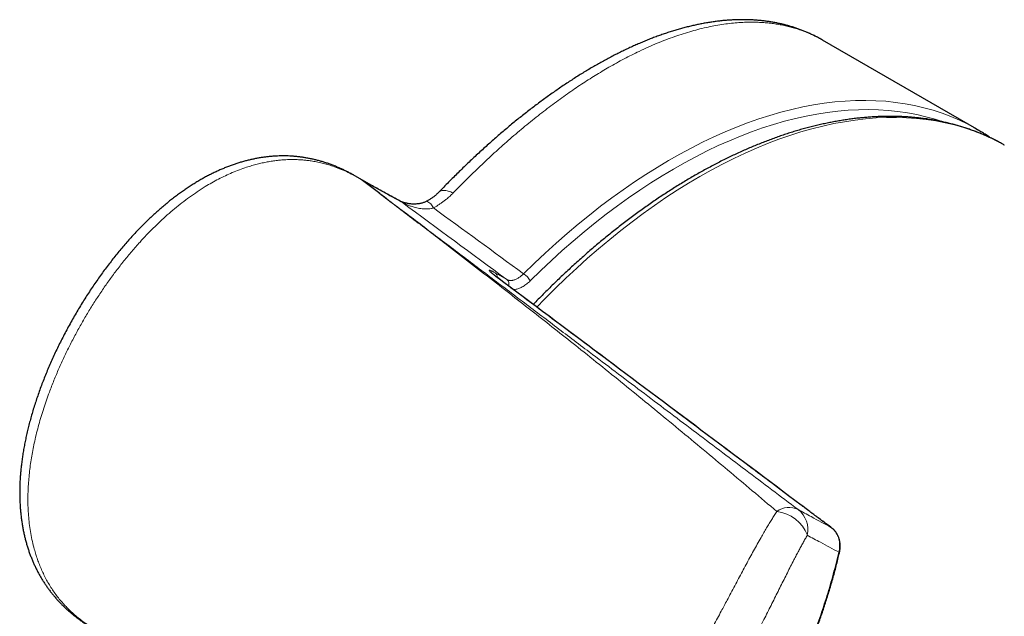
# Model space of a CAD drawing. Header units: millimetres. Extents: x 8 to 754, y 12 to 417.
# Tile 30 of 69: x 517 to 560, y 253 to 279. Entities that reach past the tile are written whole.
import ezdxf

# ---------------------------------------------------------------- set-up
doc = ezdxf.new("R2010")
doc.units = ezdxf.units.MM

msp = doc.modelspace()

# ---------------------------------------------------------------- linework, layer by layer
at = {"color": 7, "linetype": 'Continuous', "lineweight": 30}
for p, q in [((558.341, 274.365), (551.666, 278.218)), ((551.667, 278.217), (551.666, 278.217)), ((532.25, 271.889), (531.484, 272.331)), ((532.532, 271.577), (531.777, 272.15)), ((531.778, 272.151), (531.881, 272.092)), ((532.211, 271.91), (532.219, 271.906))]:
    msp.add_line(p, q, dxfattribs=at)
at = {"color": 252, "linetype": 'Continuous', "lineweight": 0}
for p, q in [((531.933, 272.063), (532.215, 271.907)), ((537.52, 268.15), (538.021, 267.861)), ((552.066, 257.123), (552.055, 257.13))]:
    msp.add_line(p, q, dxfattribs=at)
at = {"color": 252, "linetype": 'Continuous', "lineweight": 0, "flags": 128}
for points in [[(538.747, 268.112), (539.211, 268.566), (539.68, 269.007), (540.152, 269.437), (540.628, 269.854), (541.107, 270.258), (541.589, 270.649), (542.073, 271.028), (542.559, 271.392), (543.046, 271.743), (543.536, 272.08), (544.026, 272.403), (544.517, 272.711), (545.008, 273.005), (545.5, 273.284), (545.991, 273.547), (546.482, 273.796), (546.971, 274.029), (547.459, 274.247), (547.946, 274.449), (548.431, 274.635), (548.913, 274.805), (549.393, 274.959), (549.87, 275.096), (550.343, 275.218), (550.813, 275.323), (551.279, 275.412), (551.741, 275.484), (552.198, 275.539), (552.651, 275.578), (553.098, 275.601), (553.539, 275.606), (553.975, 275.596), (554.405, 275.568), (554.828, 275.524), (555.244, 275.463), (555.654, 275.386), (556.056, 275.292), (556.451, 275.182), (556.838, 275.055), (557.217, 274.912), (557.587, 274.753), (557.949, 274.578), (558.206, 274.442)], [(556.881, 274.678), (556.535, 274.79), (556.144, 274.899), (555.747, 274.992), (555.342, 275.068), (554.93, 275.128), (554.511, 275.172), (554.087, 275.199), (553.656, 275.21), (553.219, 275.204), (552.777, 275.182), (552.33, 275.144), (551.878, 275.089), (551.421, 275.018), (550.961, 274.93), (550.496, 274.826), (550.028, 274.706), (549.557, 274.57), (549.082, 274.417), (548.605, 274.249), (548.126, 274.065), (547.645, 273.866), (547.162, 273.651), (546.678, 273.42), (546.193, 273.174), (545.707, 272.914), (545.221, 272.638), (544.736, 272.348), (544.25, 272.043), (543.765, 271.724), (543.282, 271.391), (542.799, 271.044), (542.319, 270.683), (541.84, 270.309), (541.364, 269.922), (540.891, 269.522), (540.42, 269.11), (539.953, 268.686), (539.49, 268.249), (539.031, 267.801)], [(559.532, 273.677), (559.263, 273.822), (558.903, 273.999), (558.534, 274.16), (558.157, 274.304), (557.772, 274.432), (557.379, 274.544), (556.978, 274.64), (556.57, 274.719), (556.155, 274.782), (555.734, 274.828), (555.306, 274.858), (554.872, 274.871), (554.432, 274.868), (553.986, 274.848), (553.535, 274.811), (553.08, 274.758), (552.62, 274.688), (552.155, 274.602), (551.687, 274.5), (551.214, 274.381), (550.739, 274.246), (550.261, 274.095), (549.779, 273.928), (549.296, 273.744), (548.81, 273.545), (548.323, 273.331), (547.835, 273.101), (547.345, 272.855), (546.855, 272.594), (546.365, 272.319), (545.874, 272.028), (545.384, 271.723), (544.894, 271.403), (544.406, 271.069), (543.919, 270.722), (543.433, 270.36), (542.95, 269.985), (542.469, 269.597), (541.99, 269.195), (541.515, 268.782), (541.043, 268.355), (540.574, 267.917), (540.11, 267.467), (539.649, 267.005), (539.322, 266.666)], [(531.484, 272.331), (531.501, 272.321), (531.64, 272.238), (531.778, 272.151), (531.778, 272.151), (531.778, 272.151)], [(535.704, 271.607), (535.648, 271.632), (535.594, 271.654), (535.54, 271.673), (535.488, 271.689), (535.438, 271.701), (535.39, 271.709), (535.344, 271.714), (535.3, 271.716), (535.259, 271.714), (535.22, 271.708), (535.184, 271.699), (535.151, 271.687), (535.121, 271.671), (535.094, 271.651), (535.074, 271.633)]]:
    msp.add_lwpolyline(points, dxfattribs=at)
at = {"color": 7, "linetype": 'Continuous', "lineweight": 30, "flags": 128}
msp.add_lwpolyline([(558.206, 274.442), (558.302, 274.387), (558.473, 274.288)], dxfattribs=at)
at = {"color": 252, "linetype": 'Continuous', "lineweight": 0}
for centre, radius, start, end in [((532.974, 270.451), 0.906, 54.2272, 60.9657), ((534.349, 270.748), 0.541, 22.8682, 67.2603), ((537.368, 267.959), 0.244, 356.9748, 51.4817), ((537.851, 267.661), 0.262, 342.3926, 49.9007), ((538.381, 267.494), 0.718, 25.2893, 59.4178), ((550.222, 257.118), 0.887, 63.9545, 126.5261), ((549.507, 256.231), 1.611, 20.7471, 83.3118), ((549.942, 257.044), 1.098, 347.2407, 52.4428), ((552.352, 256.031), 0.0468, 357.8246, 59.159)]:
    msp.add_arc(centre, radius, start, end, dxfattribs=at)
for centre, major_axis, ratio, start_param, end_param in [((638.41, 196.394), (207.127, -151.265), 0.006629, 4.186137, 4.211246), ((638.97, 197.22), (207.594, -150.386), 0.006162, 4.191445, 4.213027)]:
    msp.add_ellipse(centre, major_axis=major_axis, ratio=ratio, start_param=start_param, end_param=end_param, dxfattribs=at)
at = {"color": 7, "linetype": 'Continuous', "lineweight": 30}
for points, knots in [([(551.668, 278.217), (551.644, 278.231), (551.573, 278.272), (551.454, 278.336), (551.31, 278.41), (551.165, 278.479), (551.018, 278.545), (550.869, 278.607), (550.718, 278.666), (550.564, 278.721), (550.409, 278.772), (550.252, 278.82), (550.093, 278.864), (549.933, 278.904), (549.771, 278.94), (549.607, 278.973), (549.441, 279.002), (549.273, 279.027), (549.104, 279.049), (548.932, 279.066), (548.759, 279.08), (548.584, 279.09), (548.407, 279.096), (548.228, 279.099), (548.048, 279.097), (547.867, 279.092), (547.683, 279.082), (547.499, 279.069), (547.313, 279.052), (547.125, 279.031), (546.936, 279.005), (546.746, 278.976), (546.554, 278.943), (546.361, 278.906), (546.166, 278.865), (545.97, 278.82), (545.772, 278.771), (545.575, 278.719), (545.376, 278.663), (545.177, 278.603), (544.976, 278.538), (544.774, 278.47), (544.572, 278.399), (544.369, 278.323), (544.166, 278.244), (543.961, 278.162), (543.756, 278.075), (543.55, 277.985), (543.344, 277.891), (543.137, 277.794), (542.929, 277.693), (542.72, 277.588), (542.511, 277.48), (542.302, 277.368), (542.092, 277.253), (541.882, 277.134), (541.672, 277.012), (541.461, 276.887), (541.25, 276.758), (541.038, 276.626), (540.828, 276.49), (540.616, 276.352), (540.404, 276.21), (540.191, 276.064), (539.978, 275.915), (539.765, 275.763), (539.553, 275.609), (539.342, 275.452), (539.13, 275.291), (538.918, 275.128), (538.705, 274.96), (538.493, 274.791), (538.282, 274.619), (538.07, 274.443), (537.859, 274.265), (537.648, 274.084), (537.437, 273.9), (537.226, 273.714), (537.016, 273.524), (536.805, 273.332), (536.595, 273.136), (536.385, 272.938), (536.175, 272.737), (535.966, 272.534), (535.759, 272.329), (535.552, 272.123), (535.344, 271.912), (535.185, 271.748), (535.095, 271.654), (535.075, 271.633)], [0, 0, 0, 0, 0.0057226, 0.016699, 0.0276929, 0.0387236, 0.0495827, 0.0605667, 0.0715905, 0.0826437, 0.0937156, 0.1047953, 0.1158699, 0.126924, 0.1380187, 0.1491772, 0.1603649, 0.1715864, 0.1828459, 0.1941472, 0.2054942, 0.2168897, 0.2283473, 0.2398342, 0.2513445, 0.2628806, 0.2744448, 0.286039, 0.2976649, 0.3093241, 0.3210181, 0.332748, 0.3445149, 0.3563199, 0.368164, 0.3800478, 0.3919723, 0.4039394, 0.415634, 0.4275662, 0.4395111, 0.4514599, 0.4634008, 0.4753249, 0.4872239, 0.4990894, 0.5110916, 0.5230247, 0.5349594, 0.5468971, 0.5588394, 0.5707882, 0.5827453, 0.5947133, 0.6066451, 0.6185715, 0.6304947, 0.6424171, 0.6543408, 0.6662675, 0.678202, 0.6899495, 0.7018997, 0.7138504, 0.725783, 0.7376831, 0.7495367, 0.7613299, 0.7730462, 0.7849999, 0.7968201, 0.8086227, 0.8204105, 0.832186, 0.8439518, 0.8557107, 0.8674651, 0.8792179, 0.8909716, 0.9027281, 0.91449, 0.92626, 0.9380408, 0.9498375, 0.9613478, 0.9730343, 0.9847494, 0.9964874, 1, 1, 1, 1]), ([(559.529, 273.679), (559.487, 273.702), (559.389, 273.757), (559.233, 273.839), (559.059, 273.927), (558.883, 274.011), (558.705, 274.091), (558.525, 274.167), (558.343, 274.24), (558.16, 274.309), (557.974, 274.375), (557.787, 274.437), (557.598, 274.495), (557.407, 274.549), (557.215, 274.6), (557.02, 274.647), (556.824, 274.69), (556.627, 274.729), (556.427, 274.765), (556.226, 274.797), (556.024, 274.825), (555.82, 274.85), (555.614, 274.87), (555.407, 274.887), (555.199, 274.9), (554.989, 274.909), (554.778, 274.915), (554.565, 274.916), (554.352, 274.914), (554.136, 274.908), (553.92, 274.898), (553.702, 274.884), (553.484, 274.866), (553.264, 274.845), (553.043, 274.82), (552.821, 274.791), (552.598, 274.758), (552.374, 274.722), (552.149, 274.681), (551.923, 274.637), (551.697, 274.589), (551.469, 274.537), (551.241, 274.482), (551.012, 274.422), (550.782, 274.359), (550.552, 274.293), (550.321, 274.222), (550.089, 274.148), (549.857, 274.07), (549.625, 273.988), (549.392, 273.903), (549.158, 273.814), (548.924, 273.722), (548.69, 273.626), (548.455, 273.526), (548.22, 273.423), (547.985, 273.316), (547.749, 273.205), (547.514, 273.091), (547.278, 272.974), (547.042, 272.853), (546.806, 272.728), (546.57, 272.6), (546.334, 272.469), (546.098, 272.334), (545.862, 272.196), (545.627, 272.055), (545.391, 271.91), (545.156, 271.762), (544.92, 271.61), (544.685, 271.456), (544.451, 271.298), (544.216, 271.137), (543.982, 270.973), (543.749, 270.805), (543.516, 270.634), (543.283, 270.461), (543.051, 270.284), (542.819, 270.104), (542.588, 269.921), (542.358, 269.736), (542.128, 269.547), (541.899, 269.355), (541.671, 269.161), (541.443, 268.963), (541.216, 268.763), (540.99, 268.56), (540.765, 268.354), (540.541, 268.145), (540.317, 267.934), (540.095, 267.72), (539.873, 267.503), (539.653, 267.284), (539.434, 267.062), (539.271, 266.895), (539.181, 266.802), (539.164, 266.784)], [0, 0, 0, 0, 0.0077386, 0.0183382, 0.0289384, 0.0395396, 0.0501425, 0.0607476, 0.0713554, 0.0819665, 0.0925813, 0.1032002, 0.1138238, 0.1244523, 0.1350862, 0.1457257, 0.1563712, 0.1670228, 0.1776809, 0.1883454, 0.1990167, 0.2096947, 0.2203795, 0.2310711, 0.2417695, 0.2524746, 0.2631864, 0.2739048, 0.2846296, 0.2953606, 0.3060978, 0.3168408, 0.3275895, 0.3383436, 0.349103, 0.3598674, 0.3706366, 0.3814102, 0.392188, 0.4029699, 0.4137555, 0.4245446, 0.4353369, 0.4461322, 0.4569304, 0.467731, 0.478534, 0.4893392, 0.5001462, 0.510955, 0.5217653, 0.5325769, 0.5433898, 0.5542037, 0.5650185, 0.575834, 0.5866502, 0.5974668, 0.6082838, 0.6191011, 0.6299186, 0.6407362, 0.6515537, 0.6623711, 0.6731883, 0.6840053, 0.694822, 0.7056384, 0.7164544, 0.7272699, 0.7380849, 0.7488995, 0.7597135, 0.7705269, 0.7813398, 0.792152, 0.8029636, 0.8137746, 0.8245849, 0.8353946, 0.8462036, 0.857012, 0.8678197, 0.8786267, 0.8894331, 0.9002388, 0.9110438, 0.9218482, 0.9326519, 0.943455, 0.9542575, 0.9650594, 0.9758607, 0.9866613, 0.9974614, 1, 1, 1, 1]), ([(558.96, 273.973), (558.943, 273.985), (558.873, 274.034), (558.747, 274.117), (558.603, 274.209), (558.512, 274.264), (558.475, 274.286)], [0, 0, 0, 0, 0.1095309, 0.4446528, 0.7797364, 1, 1, 1, 1]), ([(531.483, 272.329), (531.462, 272.341), (531.395, 272.381), (531.281, 272.443), (531.143, 272.516), (531.007, 272.584), (530.87, 272.648), (530.725, 272.712), (530.576, 272.773), (530.421, 272.833), (530.267, 272.887), (530.112, 272.937), (529.957, 272.983), (529.802, 273.025), (529.647, 273.062), (529.492, 273.095), (529.337, 273.123), (529.181, 273.148), (529.025, 273.168), (528.87, 273.185), (528.715, 273.197), (528.562, 273.204), (528.408, 273.208), (528.254, 273.208), (528.098, 273.203), (527.943, 273.195), (527.786, 273.182), (527.629, 273.165), (527.471, 273.145), (527.313, 273.12), (527.155, 273.09), (526.995, 273.057), (526.835, 273.019), (526.673, 272.977), (526.511, 272.931), (526.349, 272.881), (526.186, 272.826), (526.023, 272.767), (525.86, 272.703), (525.696, 272.635), (525.531, 272.563), (525.366, 272.486), (525.201, 272.404), (525.035, 272.318), (524.87, 272.228), (524.704, 272.132), (524.537, 272.032), (524.37, 271.927), (524.202, 271.817), (524.034, 271.701), (523.865, 271.581), (523.695, 271.455), (523.525, 271.325), (523.355, 271.189), (523.184, 271.047), (523.013, 270.9), (522.841, 270.747), (522.669, 270.59), (522.498, 270.427), (522.326, 270.258), (522.155, 270.084), (521.982, 269.904), (521.81, 269.718), (521.636, 269.524), (521.462, 269.325), (521.288, 269.119), (521.116, 268.91), (520.947, 268.698), (520.779, 268.481), (520.613, 268.26), (520.45, 268.035), (520.288, 267.806), (520.128, 267.573), (519.97, 267.336), (519.813, 267.093), (519.659, 266.846), (519.506, 266.595), (519.355, 266.338), (519.206, 266.077), (519.06, 265.815), (518.919, 265.551), (518.783, 265.289), (518.652, 265.028), (518.526, 264.767), (518.405, 264.507), (518.289, 264.248), (518.178, 263.989), (518.071, 263.731), (517.969, 263.473), (517.872, 263.215), (517.779, 262.958), (517.691, 262.701), (517.606, 262.444), (517.528, 262.19), (517.454, 261.939), (517.387, 261.693), (517.324, 261.45), (517.267, 261.211), (517.216, 260.975), (517.169, 260.742), (517.127, 260.513), (517.089, 260.286), (517.057, 260.061), (517.029, 259.839), (517.005, 259.621), (516.987, 259.408), (516.973, 259.198), (516.963, 258.992), (516.958, 258.79), (516.957, 258.59), (516.96, 258.394), (516.968, 258.201), (516.979, 258.01), (516.995, 257.822), (517.014, 257.635), (517.038, 257.452), (517.065, 257.273), (517.096, 257.097), (517.13, 256.924), (517.169, 256.753), (517.211, 256.586), (517.257, 256.421), (517.306, 256.258), (517.359, 256.099), (517.416, 255.941), (517.476, 255.786), (517.539, 255.635), (517.605, 255.489), (517.674, 255.345), (517.747, 255.204), (517.822, 255.066), (517.901, 254.931), (517.982, 254.8), (518.066, 254.672), (518.154, 254.546), (518.246, 254.421), (518.341, 254.298), (518.44, 254.177), (518.543, 254.058), (518.649, 253.942), (518.758, 253.828), (518.871, 253.716), (518.986, 253.608), (519.104, 253.502), (519.226, 253.399), (519.351, 253.299), (519.479, 253.2), (519.611, 253.104), (519.746, 253.011), (519.88, 252.923), (520.016, 252.839), (520.115, 252.781), (520.169, 252.75), (520.176, 252.746)], [0, 0, 0, 0, 0.002348, 0.007808, 0.012953, 0.017856, 0.022947, 0.028069, 0.033614, 0.039108, 0.044556, 0.049963, 0.055337, 0.060697, 0.065972, 0.071219, 0.07647, 0.081711, 0.086931, 0.092121, 0.09727, 0.102348, 0.107435, 0.112558, 0.1177, 0.122865, 0.128057, 0.13328, 0.13854, 0.143844, 0.149157, 0.154542, 0.159997, 0.165515, 0.171087, 0.176707, 0.182352, 0.188069, 0.193867, 0.199725, 0.205649, 0.211647, 0.217731, 0.22391, 0.230085, 0.236377, 0.242781, 0.249292, 0.255898, 0.262604, 0.269449, 0.276388, 0.283433, 0.290596, 0.297897, 0.305344, 0.312889, 0.320542, 0.328311, 0.336207, 0.34424, 0.352422, 0.360766, 0.369265, 0.378049, 0.386881, 0.395763, 0.404699, 0.413694, 0.422753, 0.431882, 0.441086, 0.45037, 0.45974, 0.469202, 0.478763, 0.488428, 0.498204, 0.508101, 0.518008, 0.527806, 0.537499, 0.547093, 0.556595, 0.566007, 0.575337, 0.584587, 0.593763, 0.60287, 0.611911, 0.620892, 0.629815, 0.638691, 0.647519, 0.65607, 0.664458, 0.67269, 0.680772, 0.688711, 0.696512, 0.704181, 0.711714, 0.719192, 0.726566, 0.733771, 0.740824, 0.747736, 0.754522, 0.76119, 0.767752, 0.774217, 0.780592, 0.78686, 0.793122, 0.799304, 0.805384, 0.811371, 0.817275, 0.823104, 0.828867, 0.83457, 0.840221, 0.845827, 0.851394, 0.856929, 0.862483, 0.867853, 0.873142, 0.878417, 0.883669, 0.888889, 0.89407, 0.899204, 0.904238, 0.909318, 0.91448, 0.919655, 0.924846, 0.930056, 0.935286, 0.940538, 0.945815, 0.95105, 0.95631, 0.961599, 0.966926, 0.972294, 0.977712, 0.983271, 0.988565, 0.99374, 0.999212, 1, 1, 1, 1]), ([(531.778, 272.151), (531.776, 272.153), (531.773, 272.154), (531.771, 272.155), (531.772, 272.154), (531.775, 272.151), (531.777, 272.15), (531.777, 272.15)], [0, 0, 0, 0, 0.297265, 0.515586, 0.735337, 0.929538, 1, 1, 1, 1]), ([(531.881, 272.092), (531.885, 272.09), (531.898, 272.082), (531.914, 272.073), (531.928, 272.066), (531.933, 272.063)], [0, 0, 0, 0, 0.185058, 0.68031, 1, 1, 1, 1]), ([(533.414, 271.243), (533.307, 271.303), (532.989, 271.479), (532.589, 271.7), (532.295, 271.864), (532.211, 271.91)], [0, 0, 0, 0, 0.266196, 0.791515, 1, 1, 1, 1]), ([(535.075, 271.634), (535.061, 271.62), (535.033, 271.591), (534.986, 271.547), (534.938, 271.504), (534.888, 271.463), (534.837, 271.423), (534.783, 271.384), (534.727, 271.346), (534.67, 271.31), (534.613, 271.277), (534.575, 271.256), (534.558, 271.247)], [0, 0, 0, 0, 0.100084, 0.21097, 0.320684, 0.416747, 0.517934, 0.618961, 0.719201, 0.818067, 0.915063, 1, 1, 1, 1]), ([(534.557, 271.247), (534.556, 271.246), (534.537, 271.236), (534.501, 271.219), (534.447, 271.196), (534.39, 271.177), (534.328, 271.159), (534.262, 271.145), (534.193, 271.134), (534.124, 271.127), (534.054, 271.123), (533.983, 271.123), (533.912, 271.126), (533.843, 271.133), (533.78, 271.141), (533.721, 271.151), (533.667, 271.163), (533.618, 271.174), (533.574, 271.187), (533.535, 271.198), (533.501, 271.21), (533.473, 271.22), (533.451, 271.228), (533.434, 271.235), (533.421, 271.24), (533.412, 271.245), (533.407, 271.247), (533.405, 271.248), (533.405, 271.248), (533.405, 271.248)], [0, 0, 0, 0, 0.004014, 0.042703, 0.082374, 0.124097, 0.170048, 0.217931, 0.267445, 0.318203, 0.369749, 0.421703, 0.476277, 0.528337, 0.577882, 0.624884, 0.669536, 0.712085, 0.752779, 0.791945, 0.827816, 0.85862, 0.886351, 0.911623, 0.9349, 0.956553, 0.980133, 0.998759, 1, 1, 1, 1]), ([(537.612, 267.947), (537.612, 267.947), (537.601, 267.955), (537.58, 267.971), (537.551, 267.994), (537.522, 268.016), (537.494, 268.038), (537.468, 268.059), (537.443, 268.079), (537.421, 268.098), (537.401, 268.115), (537.383, 268.13), (537.369, 268.143), (537.358, 268.154), (537.35, 268.161), (537.346, 268.166), (537.345, 268.168), (537.345, 268.167), (537.345, 268.167)], [0, 0, 0, 0, 0.000516, 0.060825, 0.12113, 0.183949, 0.252863, 0.323989, 0.398282, 0.474375, 0.552644, 0.632484, 0.713313, 0.794058, 0.864793, 0.930958, 0.991996, 1, 1, 1, 1]), ([(552.065, 257.123), (552.052, 257.133), (551.96, 257.201), (551.798, 257.322), (551.585, 257.48), (551.393, 257.624), (551.209, 257.761), (550.996, 257.921), (547.951, 260.202), (543.481, 263.551), (539.101, 266.831), (537.612, 267.947)], [0, 0, 0, 0, 0.002508, 0.018295, 0.032433, 0.045396, 0.057481, 0.070324, 0.089675, 0.690441, 1, 1, 1, 1]), ([(552.397, 256.029), (552.399, 256.034), (552.405, 256.061), (552.415, 256.11), (552.425, 256.179), (552.432, 256.247), (552.435, 256.316), (552.434, 256.384), (552.429, 256.451), (552.42, 256.517), (552.408, 256.581), (552.392, 256.644), (552.372, 256.704), (552.349, 256.762), (552.323, 256.818), (552.293, 256.872), (552.259, 256.923), (552.222, 256.972), (552.183, 257.018), (552.14, 257.06), (552.101, 257.095), (552.075, 257.114), (552.065, 257.122)], [0, 0, 0, 0, 0.0104044, 0.0641089, 0.1181061, 0.172346, 0.2267615, 0.2812573, 0.3357116, 0.3900115, 0.4440382, 0.4976744, 0.5504189, 0.6025139, 0.6549607, 0.7073828, 0.7597414, 0.8120002, 0.8641277, 0.9160994, 0.9678994, 1, 1, 1, 1]), ([(551.226, 252.283), (551.251, 252.348), (551.311, 252.499), (551.402, 252.74), (551.5, 253.005), (551.595, 253.272), (551.687, 253.541), (551.777, 253.812), (551.864, 254.084), (551.949, 254.359), (552.031, 254.635), (552.111, 254.914), (552.188, 255.196), (552.263, 255.482), (552.333, 255.76), (552.377, 255.942), (552.398, 256.03)], [0, 0, 0, 0, 0.052072, 0.123122, 0.194446, 0.26607, 0.338021, 0.410326, 0.483011, 0.556104, 0.629632, 0.703649, 0.778638, 0.854513, 0.930568, 1, 1, 1, 1])]:
    msp.add_open_spline(points, degree=3, knots=knots, dxfattribs=at)
at = {"color": 252, "linetype": 'Continuous', "lineweight": 0}
for points, knots in [([(551.666, 278.217), (551.639, 278.233), (551.55, 278.286), (551.392, 278.368), (551.194, 278.463), (550.99, 278.551), (550.782, 278.63), (550.569, 278.703), (550.35, 278.767), (550.127, 278.824), (549.898, 278.872), (549.666, 278.913), (549.429, 278.945), (549.188, 278.969), (548.943, 278.985), (548.674, 278.992), (548.38, 278.99), (548.059, 278.974), (547.734, 278.946), (547.402, 278.904), (547.064, 278.849), (546.72, 278.781), (546.372, 278.7), (546.015, 278.604), (545.651, 278.494), (545.278, 278.37), (544.901, 278.231), (544.518, 278.078), (544.132, 277.911), (543.765, 277.741), (543.418, 277.571), (543.092, 277.403), (542.763, 277.226), (542.445, 277.047), (542.138, 276.866), (541.841, 276.686), (541.543, 276.499), (541.244, 276.304), (540.943, 276.102), (540.637, 275.89), (540.325, 275.668), (540.007, 275.434), (539.688, 275.193), (539.368, 274.944), (539.047, 274.688), (538.725, 274.424), (538.403, 274.153), (538.087, 273.88), (537.778, 273.608), (537.477, 273.335), (537.175, 273.056), (536.873, 272.771), (536.572, 272.48), (536.276, 272.189), (535.987, 271.898), (535.799, 271.704), (535.704, 271.607)], [0, 0, 0, 0, 0.007228, 0.024406, 0.041651, 0.058897, 0.076165, 0.093433, 0.110962, 0.128492, 0.146045, 0.163598, 0.181224, 0.19885, 0.2165, 0.23415, 0.256123, 0.278103, 0.300082, 0.322055, 0.34422, 0.366392, 0.388563, 0.410728, 0.43358, 0.456436, 0.479288, 0.502262, 0.52524, 0.548214, 0.567139, 0.586064, 0.60502, 0.623976, 0.640835, 0.657696, 0.674556, 0.691465, 0.708376, 0.725285, 0.743027, 0.76077, 0.778538, 0.796306, 0.814152, 0.831998, 0.84987, 0.867743, 0.884479, 0.901216, 0.917952, 0.934737, 0.951523, 0.968308, 0.984152, 1, 1, 1, 1]), ([(531.777, 272.15), (531.777, 272.15), (531.71, 272.191), (531.575, 272.273), (531.343, 272.401), (531.083, 272.531), (530.792, 272.657), (530.518, 272.758), (530.265, 272.838), (530.032, 272.9), (529.797, 272.951), (529.579, 272.989), (529.38, 273.016), (529.18, 273.036), (528.959, 273.049), (528.715, 273.053), (528.491, 273.046), (528.287, 273.033), (528.091, 273.013), (527.883, 272.986), (527.664, 272.949), (527.445, 272.904), (527.222, 272.851), (526.994, 272.789), (526.736, 272.708), (526.454, 272.609), (526.151, 272.487), (525.851, 272.353), (525.556, 272.206), (525.265, 272.049), (524.958, 271.867), (524.636, 271.661), (524.3, 271.427), (523.972, 271.181), (523.651, 270.923), (523.338, 270.654), (523.032, 270.375), (522.734, 270.086), (522.443, 269.788), (522.132, 269.454), (521.803, 269.079), (521.46, 268.664), (521.128, 268.239), (520.808, 267.804), (520.5, 267.36), (520.203, 266.908), (519.917, 266.448), (519.641, 265.978), (519.376, 265.499), (519.121, 265.011), (518.88, 264.516), (518.651, 264.013), (518.436, 263.505), (518.259, 263.047), (518.113, 262.642), (517.996, 262.292), (517.885, 261.94), (517.783, 261.585), (517.689, 261.228), (517.608, 260.882), (517.538, 260.547), (517.478, 260.225), (517.427, 259.901), (517.384, 259.576), (517.351, 259.249), (517.327, 258.922), (517.314, 258.594), (517.311, 258.259), (517.32, 257.918), (517.344, 257.57), (517.382, 257.223), (517.435, 256.878), (517.503, 256.536), (517.578, 256.235), (517.654, 255.975), (517.727, 255.754), (517.81, 255.532), (517.902, 255.309), (518.006, 255.085), (518.119, 254.865), (518.243, 254.651), (518.375, 254.443), (518.518, 254.24), (518.669, 254.044), (518.818, 253.869), (518.961, 253.714), (519.111, 253.562), (519.284, 253.401), (519.48, 253.235), (519.667, 253.09), (519.842, 252.965), (520.008, 252.855), (520.183, 252.747), (520.336, 252.658), (520.431, 252.607), (520.464, 252.589)], [0, 0, 0, 0, 0.000002, 0.008072, 0.016141, 0.026983, 0.037833, 0.048674, 0.056911, 0.065154, 0.073398, 0.081634, 0.087775, 0.093916, 0.102155, 0.110398, 0.118637, 0.124858, 0.131078, 0.138493, 0.145908, 0.15336, 0.160813, 0.16885, 0.176888, 0.187673, 0.198464, 0.20925, 0.220115, 0.230984, 0.241849, 0.255203, 0.2686, 0.281997, 0.295462, 0.308928, 0.322459, 0.335991, 0.349569, 0.363148, 0.380702, 0.398256, 0.415841, 0.433427, 0.451039, 0.468652, 0.486289, 0.503926, 0.521859, 0.539792, 0.557755, 0.575717, 0.593714, 0.611711, 0.623736, 0.635762, 0.647786, 0.659842, 0.671899, 0.683954, 0.694655, 0.705355, 0.716071, 0.726786, 0.73752, 0.748253, 0.759009, 0.769764, 0.781225, 0.792686, 0.804188, 0.815691, 0.827242, 0.838794, 0.846534, 0.854277, 0.862017, 0.87029, 0.878562, 0.886926, 0.895299, 0.903672, 0.912036, 0.920504, 0.928972, 0.935533, 0.942095, 0.950901, 0.959711, 0.968518, 0.975165, 0.981813, 0.988992, 0.996171, 1, 1, 1, 1]), ([(533.503, 271.186), (533.215, 271.346), (532.794, 271.58), (532.318, 271.844), (532.099, 271.966), (531.996, 272.024), (531.941, 272.056), (531.911, 272.073), (531.894, 272.084), (531.885, 272.089), (531.881, 272.092)], [0, 0, 0, 0, 0.544023, 0.793761, 0.90004, 0.951498, 0.977185, 0.990272, 0.995229, 1, 1, 1, 1]), ([(531.933, 272.063), (531.939, 272.06), (531.969, 272.043), (532.046, 272.002), (532.132, 271.955), (532.195, 271.919), (532.211, 271.91)], [0, 0, 0, 0, 0.058795, 0.305974, 0.819425, 1, 1, 1, 1]), ([(549.694, 257.83), (549.34, 258.13), (548.632, 258.73), (547.573, 259.621), (546.515, 260.506), (545.459, 261.384), (544.403, 262.254), (543.346, 263.118), (542.287, 263.975), (541.276, 264.784), (540.011, 265.789), (538.793, 266.747), (537.189, 267.997), (535.694, 269.151), (534.003, 270.45), (533, 271.215), (532.498, 271.598)], [0, 0, 0, 0, 0.06205, 0.124102, 0.186157, 0.248213, 0.310281, 0.372349, 0.43442, 0.496492, 0.549562, 0.655704, 0.708775, 0.827978, 0.913989, 1, 1, 1, 1]), ([(532.535, 271.577), (533.048, 271.188), (534.074, 270.411), (535.598, 269.258), (537.105, 268.117), (538.595, 266.99), (540.088, 265.86), (541.459, 264.824), (543.08, 263.599), (544.955, 262.183), (546.835, 260.763), (548.721, 259.341), (549.855, 258.485), (550.611, 257.915)], [0, 0, 0, 0, 0.086045, 0.172091, 0.254995, 0.337898, 0.420803, 0.503707, 0.565743, 0.689814, 0.813886, 0.875924, 1, 1, 1, 1]), ([(535.704, 271.607), (535.658, 271.561), (535.566, 271.469), (535.429, 271.351), (535.303, 271.25), (535.188, 271.167), (535.073, 271.091), (534.96, 271.021), (534.885, 270.979), (534.847, 270.958)], [0, 0, 0, 0, 0.190123, 0.380232, 0.510111, 0.640084, 0.76995, 0.884819, 1, 1, 1, 1]), ([(534.847, 270.958), (534.83, 270.953), (534.796, 270.944), (534.727, 270.93), (534.638, 270.918), (534.53, 270.914), (534.419, 270.918), (534.306, 270.929), (534.191, 270.948), (534.077, 270.973), (533.977, 271), (533.891, 271.027), (533.818, 271.052), (533.746, 271.079), (533.685, 271.104), (533.636, 271.125), (533.601, 271.14), (533.569, 271.155), (533.544, 271.167), (533.525, 271.176), (533.512, 271.182), (533.506, 271.185), (533.503, 271.186)], [0, 0, 0, 0, 0.03635, 0.072808, 0.146363, 0.221807, 0.297711, 0.377286, 0.457179, 0.537905, 0.618878, 0.672058, 0.725334, 0.779048, 0.833058, 0.86333, 0.893851, 0.919524, 0.945752, 0.965346, 0.985492, 1, 1, 1, 1]), ([(537.6, 267.955), (537.582, 267.969), (537.545, 267.997), (537.495, 268.036), (537.449, 268.072), (537.41, 268.104), (537.371, 268.137), (537.335, 268.169), (537.304, 268.199), (537.282, 268.223), (537.269, 268.241), (537.262, 268.255), (537.264, 268.264), (537.277, 268.266), (537.302, 268.26), (537.335, 268.247), (537.374, 268.23), (537.414, 268.209), (537.462, 268.184), (537.501, 268.161), (537.52, 268.15)], [0, 0, 0, 0, 0.038247, 0.080517, 0.122935, 0.165409, 0.207756, 0.268438, 0.329337, 0.390378, 0.451405, 0.512195, 0.584698, 0.657425, 0.730082, 0.80249, 0.85183, 0.901344, 0.950775, 1, 1, 1, 1]), ([(552.055, 257.13), (551.915, 257.234), (551.636, 257.442), (551.225, 257.748), (550.819, 258.052), (550.415, 258.355), (549.475, 259.059), (547.322, 260.672), (544.245, 262.977), (541.31, 265.176), (539.19, 266.764), (538.13, 267.558), (537.6, 267.955)], [0, 0, 0, 0, 0.027975, 0.055952, 0.083933, 0.111917, 0.139897, 0.279708, 0.559328, 0.779664, 0.889832, 1, 1, 1, 1]), ([(538.021, 267.861), (538.03, 267.856), (538.05, 267.846), (538.085, 267.832), (538.128, 267.822), (538.178, 267.816), (538.231, 267.818), (538.286, 267.825), (538.342, 267.84), (538.399, 267.861), (538.458, 267.888), (538.517, 267.922), (538.575, 267.961), (538.633, 268.005), (538.69, 268.055), (538.728, 268.093), (538.747, 268.112)], [0, 0, 0, 0, 0.051073, 0.10232, 0.175615, 0.249427, 0.324862, 0.400857, 0.474398, 0.548452, 0.624121, 0.700345, 0.77394, 0.848043, 0.923745, 1, 1, 1, 1]), ([(539.031, 267.801), (539.006, 267.777), (538.958, 267.73), (538.882, 267.667), (538.804, 267.61), (538.725, 267.56), (538.647, 267.518), (538.57, 267.484), (538.493, 267.457), (538.418, 267.44), (538.353, 267.431), (538.316, 267.431), (538.301, 267.431)], [0, 0, 0, 0, 0.102087, 0.204881, 0.309906, 0.415704, 0.517791, 0.620588, 0.72563, 0.83145, 0.933309, 1, 1, 1, 1]), ([(541.84, 244.226), (541.888, 244.32), (541.983, 244.508), (542.139, 244.797), (542.304, 245.092), (542.478, 245.393), (542.659, 245.701), (542.848, 246.014), (543.043, 246.332), (543.243, 246.654), (543.437, 246.966), (543.625, 247.265), (543.824, 247.584), (544.045, 247.937), (544.287, 248.326), (544.53, 248.718), (544.772, 249.112), (545.013, 249.509), (545.232, 249.873), (545.429, 250.204), (545.604, 250.5), (545.778, 250.799), (545.951, 251.098), (546.122, 251.399), (546.293, 251.7), (546.463, 252.003), (546.631, 252.306), (546.798, 252.609), (546.964, 252.912), (547.128, 253.215), (547.279, 253.496), (547.417, 253.755), (547.558, 254.018), (547.711, 254.305), (547.876, 254.617), (548.041, 254.927), (548.204, 255.234), (548.366, 255.537), (548.528, 255.837), (548.689, 256.133), (548.85, 256.424), (548.998, 256.685), (549.132, 256.917), (549.249, 257.116), (549.363, 257.306), (549.473, 257.485), (549.584, 257.661), (549.658, 257.774), (549.694, 257.83)], [0, 0, 0, 0, 0.024096, 0.048203, 0.072299, 0.096599, 0.120908, 0.14521, 0.169684, 0.194167, 0.218642, 0.239677, 0.260713, 0.288631, 0.316559, 0.344477, 0.37214, 0.399811, 0.427473, 0.44782, 0.468171, 0.488518, 0.508966, 0.529417, 0.549864, 0.57043, 0.590999, 0.611565, 0.632235, 0.652908, 0.673578, 0.689898, 0.706218, 0.728053, 0.749893, 0.771728, 0.793732, 0.815742, 0.837746, 0.859996, 0.882253, 0.904502, 0.92132, 0.938137, 0.953581, 0.969025, 0.984512, 1, 1, 1, 1]), ([(550.611, 257.915), (550.801, 257.812), (551.282, 257.55), (551.763, 257.289), (552.055, 257.13)], [0, 0, 0, 0, 0.392821, 1, 1, 1, 1]), ([(551.013, 256.801), (550.982, 256.748), (550.92, 256.641), (550.828, 256.476), (550.734, 256.306), (550.637, 256.126), (550.537, 255.936), (550.42, 255.712), (550.291, 255.46), (550.149, 255.179), (550.005, 254.891), (549.859, 254.599), (549.71, 254.301), (549.56, 254), (549.407, 253.695), (549.252, 253.387), (549.107, 253.103), (548.974, 252.843), (548.842, 252.586), (548.696, 252.308), (548.538, 252.007), (548.377, 251.706), (548.214, 251.404), (548.049, 251.101), (547.881, 250.799), (547.711, 250.497), (547.539, 250.195), (547.365, 249.893), (547.189, 249.593), (547.011, 249.293), (546.825, 248.984), (546.632, 248.667), (546.43, 248.34), (546.227, 248.016), (546.023, 247.694), (545.819, 247.375), (545.615, 247.058), (545.41, 246.745), (545.207, 246.435), (545.012, 246.14), (544.827, 245.861), (544.652, 245.596), (544.479, 245.334), (544.308, 245.075), (544.142, 244.82), (543.98, 244.568), (543.822, 244.319), (543.671, 244.074), (543.526, 243.834), (543.436, 243.677), (543.391, 243.599)], [0, 0, 0, 0, 0.014609, 0.029219, 0.04387, 0.058521, 0.074784, 0.091048, 0.112829, 0.134617, 0.156399, 0.178303, 0.200212, 0.222117, 0.244128, 0.266144, 0.288155, 0.304717, 0.321279, 0.342311, 0.363346, 0.384377, 0.40548, 0.426586, 0.447689, 0.468864, 0.490042, 0.511218, 0.532463, 0.553711, 0.574956, 0.598525, 0.622098, 0.645666, 0.66933, 0.692998, 0.716661, 0.740427, 0.764198, 0.787964, 0.808985, 0.830006, 0.851144, 0.872295, 0.893443, 0.91458, 0.935928, 0.957292, 0.978654, 1, 1, 1, 1]), ([(552.376, 256.071), (552.111, 256.213), (551.657, 256.456), (551.203, 256.7), (551.013, 256.801)], [0, 0, 0, 0, 0.583182, 1, 1, 1, 1]), ([(552.376, 256.071), (552.384, 256.114), (552.401, 256.2), (552.41, 256.328), (552.407, 256.454), (552.391, 256.574), (552.362, 256.689), (552.322, 256.798), (552.269, 256.899), (552.204, 256.991), (552.132, 257.069), (552.079, 257.111), (552.055, 257.13)], [0, 0, 0, 0, 0.10096, 0.202251, 0.30322, 0.403622, 0.504336, 0.604746, 0.70735, 0.810277, 0.912882, 1, 1, 1, 1]), ([(551.205, 252.323), (551.264, 252.477), (551.384, 252.784), (551.551, 253.247), (551.71, 253.713), (551.861, 254.181), (552.002, 254.651), (552.136, 255.124), (552.26, 255.598), (552.337, 255.913), (552.376, 256.071)], [0, 0, 0, 0, 0.124272, 0.248544, 0.373123, 0.497703, 0.623149, 0.748595, 0.874297, 1, 1, 1, 1])]:
    msp.add_open_spline(points, degree=3, knots=knots, dxfattribs=at)

doc.saveas('drawing.dxf')
